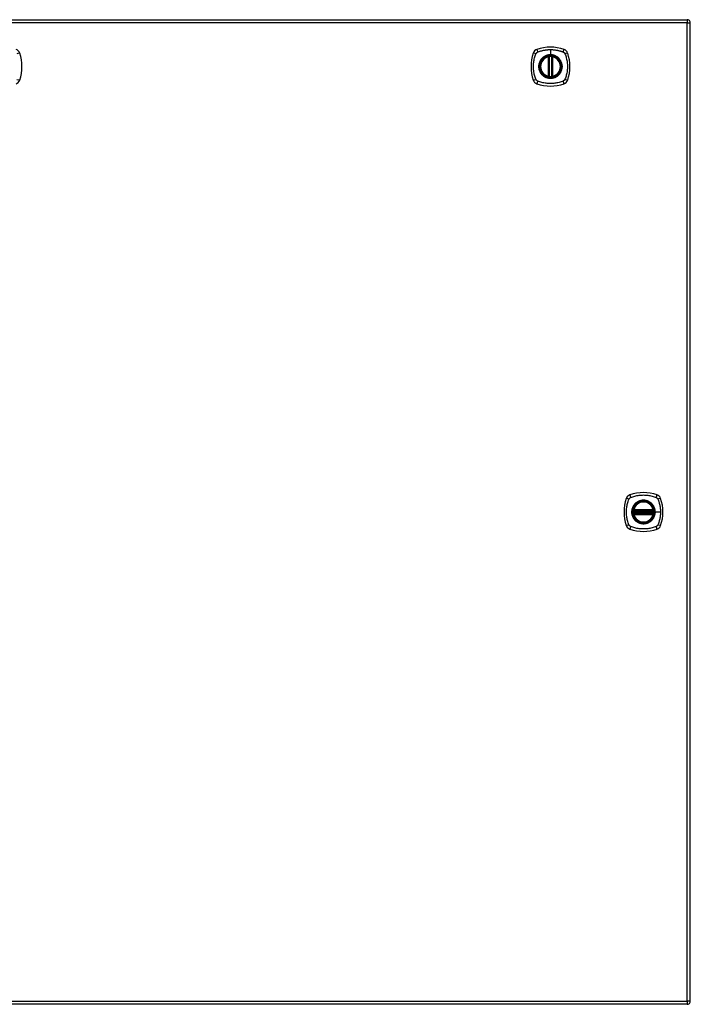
# Model space of a CAD drawing. Header units: inches. Extents: x 12 to 399, y 35 to 188.
# Tile 175 of 191: x 193 to 213, y 100 to 130. Entities that reach past the tile are written whole.
import ezdxf

# ---------------------------------------------------------------- set-up
doc = ezdxf.new("R2010")
doc.units = ezdxf.units.IN
doc.header["$MEASUREMENT"] = 0
doc.layers.add('Visible Edges(ANSI)', color=7, linetype='Continuous', lineweight=25)
doc.layers.add('Visible Tangent Edges(ANSI)', color=7, linetype='Continuous', lineweight=25)

msp = doc.modelspace()

# ---------------------------------------------------------------- linework, layer by layer
at = {"layer": 'Visible Edges(ANSI)'}
for p, q in [((171.488, 129.667), (213.093, 129.667)), ((213.192, 99.848), (213.192, 129.568)), ((208.883, 127.951), (208.883, 128.536)), ((208.902, 127.946), (208.902, 128.54)), ((208.981, 128.54), (208.981, 127.946)), ((209.001, 128.536), (209.001, 127.951)), ((211.471, 114.748), (212.065, 114.748)), ((212.065, 114.669), (211.471, 114.669)), ((211.475, 114.767), (212.06, 114.767)), ((212.06, 114.649), (211.475, 114.649)), ((213.093, 99.749), (171.488, 99.749))]:
    msp.add_line(p, q, dxfattribs=at)
at = {"layer": 'Visible Edges(ANSI)', "flags": 128}
for points in [[(208.913, 128.555), (208.911, 128.555), (208.91, 128.555), (208.908, 128.554), (208.907, 128.554), (208.905, 128.554), (208.904, 128.554), (208.902, 128.554), (208.901, 128.554), (208.899, 128.553), (208.898, 128.553), (208.897, 128.553), (208.896, 128.553), (208.895, 128.553), (208.894, 128.552), (208.893, 128.552), (208.892, 128.552), (208.891, 128.552), (208.89, 128.552), (208.89, 128.552), (208.889, 128.552), (208.889, 128.552), (208.889, 128.552), (208.889, 128.552), (208.889, 128.552)], [(208.995, 128.552), (208.995, 128.552), (208.995, 128.552), (208.994, 128.552), (208.994, 128.552), (208.994, 128.552), (208.993, 128.552), (208.992, 128.552), (208.992, 128.552), (208.991, 128.552), (208.99, 128.552), (208.989, 128.553), (208.988, 128.553), (208.987, 128.553), (208.985, 128.553), (208.984, 128.553), (208.983, 128.554), (208.981, 128.554), (208.98, 128.554), (208.978, 128.554), (208.977, 128.554), (208.975, 128.554), (208.974, 128.555), (208.972, 128.555), (208.97, 128.555)], [(208.889, 127.935), (208.889, 127.935), (208.889, 127.935), (208.889, 127.935), (208.889, 127.935), (208.89, 127.935), (208.89, 127.934), (208.891, 127.934), (208.892, 127.934), (208.893, 127.934), (208.894, 127.934), (208.895, 127.934), (208.896, 127.934), (208.897, 127.933), (208.898, 127.933), (208.899, 127.933), (208.901, 127.933), (208.902, 127.933), (208.904, 127.933), (208.905, 127.932), (208.907, 127.932), (208.908, 127.932), (208.91, 127.932), (208.911, 127.932), (208.913, 127.932)], [(208.97, 127.932), (208.972, 127.932), (208.974, 127.932), (208.975, 127.932), (208.977, 127.932), (208.978, 127.932), (208.98, 127.933), (208.981, 127.933), (208.983, 127.933), (208.984, 127.933), (208.985, 127.933), (208.987, 127.933), (208.988, 127.934), (208.989, 127.934), (208.99, 127.934), (208.991, 127.934), (208.992, 127.934), (208.992, 127.934), (208.993, 127.934), (208.994, 127.935), (208.994, 127.935), (208.994, 127.935), (208.995, 127.935), (208.995, 127.935), (208.995, 127.935)], [(211.459, 114.761), (211.459, 114.761), (211.459, 114.761), (211.459, 114.761), (211.459, 114.761), (211.459, 114.76), (211.459, 114.76), (211.459, 114.759), (211.459, 114.758), (211.459, 114.757), (211.458, 114.756), (211.458, 114.755), (211.458, 114.754), (211.458, 114.753), (211.458, 114.752), (211.458, 114.75), (211.457, 114.749), (211.457, 114.748), (211.457, 114.746), (211.457, 114.745), (211.457, 114.743), (211.457, 114.742), (211.456, 114.74), (211.456, 114.738), (211.456, 114.737)], [(211.456, 114.68), (211.456, 114.678), (211.456, 114.676), (211.457, 114.675), (211.457, 114.673), (211.457, 114.672), (211.457, 114.67), (211.457, 114.669), (211.457, 114.667), (211.458, 114.666), (211.458, 114.665), (211.458, 114.663), (211.458, 114.662), (211.458, 114.661), (211.458, 114.66), (211.459, 114.659), (211.459, 114.658), (211.459, 114.658), (211.459, 114.657), (211.459, 114.656), (211.459, 114.656), (211.459, 114.655), (211.459, 114.655), (211.459, 114.655), (211.459, 114.655)], [(212.079, 114.737), (212.079, 114.738), (212.079, 114.74), (212.079, 114.742), (212.079, 114.743), (212.079, 114.745), (212.078, 114.746), (212.078, 114.748), (212.078, 114.749), (212.078, 114.75), (212.078, 114.752), (212.077, 114.753), (212.077, 114.754), (212.077, 114.755), (212.077, 114.756), (212.077, 114.757), (212.077, 114.758), (212.077, 114.759), (212.076, 114.76), (212.076, 114.76), (212.076, 114.761), (212.076, 114.761), (212.076, 114.761), (212.076, 114.761), (212.076, 114.761)], [(212.076, 114.655), (212.076, 114.655), (212.076, 114.655), (212.076, 114.655), (212.076, 114.656), (212.076, 114.656), (212.076, 114.657), (212.077, 114.658), (212.077, 114.658), (212.077, 114.659), (212.077, 114.66), (212.077, 114.661), (212.077, 114.662), (212.077, 114.663), (212.078, 114.665), (212.078, 114.666), (212.078, 114.667), (212.078, 114.669), (212.078, 114.67), (212.079, 114.672), (212.079, 114.673), (212.079, 114.675), (212.079, 114.676), (212.079, 114.678), (212.079, 114.68)]]:
    msp.add_lwpolyline(points, dxfattribs=at)
at = {"layer": 'Visible Edges(ANSI)'}
for centre, radius in [((208.942, 128.243), 0.32), ((208.942, 128.243), 0.315), ((211.768, 114.708), 0.32), ((211.768, 114.708), 0.315)]:
    msp.add_circle(centre, radius, dxfattribs=at)
for centre, radius, start, end in [((213.093, 129.568), 0.099, 0, 90), ((192.645, 128.598), 0.177, 18.7722, 71.2278), ((191.601, 128.243), 1.28, 341.2278, 18.7722), ((209.631, 128.243), 1.28, 161.2278, 198.7722), ((208.587, 128.598), 0.177, 108.7722, 161.2278), ((208.942, 127.554), 1.28, 71.2278, 108.7722), ((209.296, 128.598), 0.177, 18.7722, 71.2278), ((208.253, 128.243), 1.28, 341.2278, 18.7722), ((208.942, 128.243), 0.313, 103.6344, 256.3656), ((208.942, 128.243), 0.313, 99.784, 103.6344), ((208.871, 128.536), 0.0118, 0, 103.6344), ((208.891, 128.54), 0.0118, 0, 99.784), ((208.942, 128.243), 0.313, 84.7499, 95.2501), ((208.993, 128.54), 0.0118, 80.216, 180), ((208.942, 128.243), 0.313, 76.3656, 80.216), ((209.013, 128.536), 0.0118, 76.3656, 180), ((208.942, 128.243), 0.313, 283.6344, 76.3656), ((192.645, 127.888), 0.177, 288.7722, 341.2278), ((208.587, 127.888), 0.177, 198.7722, 251.2278), ((208.871, 127.951), 0.0118, 256.3656, 0), ((208.942, 128.243), 0.313, 256.3656, 260.216), ((208.891, 127.946), 0.0118, 260.216, 0), ((208.942, 128.243), 0.313, 264.7499, 275.2501), ((208.993, 127.946), 0.0118, 180, 279.784), ((208.942, 128.243), 0.313, 279.784, 283.6344), ((209.013, 127.951), 0.0118, 180, 283.6344), ((209.296, 127.888), 0.177, 288.7722, 341.2278), ((208.942, 128.932), 1.28, 251.2278, 288.7722), ((211.413, 115.063), 0.177, 108.7722, 161.2278), ((211.768, 114.019), 1.28, 71.2278, 108.7722), ((212.122, 115.063), 0.177, 18.7722, 71.2278), ((212.457, 114.708), 1.28, 161.2278, 198.7722), ((211.768, 114.708), 0.313, 13.6344, 166.3656), ((211.079, 114.708), 1.28, 341.2278, 18.7722), ((211.768, 114.708), 0.313, 174.7499, 185.2501), ((211.768, 114.708), 0.313, 166.3656, 170.216), ((211.471, 114.759), 0.0118, 170.216, 270), ((211.471, 114.657), 0.0118, 90, 189.784), ((211.768, 114.708), 0.313, 189.784, 193.6344), ((211.475, 114.779), 0.0118, 166.3656, 270), ((211.475, 114.637), 0.0118, 90, 193.6344), ((211.768, 114.708), 0.313, 193.6344, 346.3656), ((212.06, 114.779), 0.0118, 270, 13.6344), ((212.06, 114.637), 0.0118, 346.3656, 90), ((212.065, 114.759), 0.0118, 270, 9.784), ((212.065, 114.657), 0.0118, 350.216, 90), ((211.768, 114.708), 0.313, 9.784, 13.6344), ((211.768, 114.708), 0.313, 346.3656, 350.216), ((211.768, 114.708), 0.313, 354.7499, 5.2501), ((211.413, 114.353), 0.177, 198.7722, 251.2278), ((212.122, 114.353), 0.177, 288.7722, 341.2278), ((211.768, 115.397), 1.28, 251.2278, 288.7722), ((213.093, 99.848), 0.099, 270, 0)]:
    msp.add_arc(centre, radius, start, end, dxfattribs=at)
at = {"layer": 'Visible Tangent Edges(ANSI)'}
for p, q in [((213.093, 129.568), (171.488, 129.568)), ((213.093, 129.667), (213.093, 129.568)), ((213.093, 129.568), (213.192, 129.568)), ((213.093, 99.848), (213.093, 129.568)), ((208.942, 128.76), (208.942, 128.6)), ((208.871, 128.536), (208.868, 128.547)), ((208.871, 128.536), (208.883, 128.536)), ((208.871, 128.536), (208.871, 127.951)), ((208.883, 128.536), (208.892, 128.536)), ((208.889, 128.552), (208.89, 128.546)), ((208.892, 128.54), (208.902, 128.54)), ((208.892, 127.951), (208.892, 128.536)), ((208.914, 128.543), (208.913, 128.555)), ((208.914, 127.943), (208.914, 128.543)), ((208.942, 128.595), (208.942, 128.6)), ((208.969, 128.543), (208.97, 128.555)), ((208.969, 128.543), (208.969, 127.943)), ((208.981, 128.54), (208.991, 128.54)), ((208.991, 128.536), (209.001, 128.536)), ((208.991, 128.536), (208.991, 127.951)), ((208.994, 128.546), (208.995, 128.552)), ((209.001, 128.536), (209.013, 128.536)), ((209.015, 128.547), (209.013, 128.536)), ((209.013, 127.951), (209.013, 128.536)), ((208.868, 127.939), (208.871, 127.951)), ((208.883, 127.951), (208.871, 127.951)), ((208.892, 127.951), (208.883, 127.951)), ((208.89, 127.941), (208.889, 127.935)), ((208.902, 127.946), (208.892, 127.946)), ((208.913, 127.932), (208.914, 127.943)), ((208.97, 127.932), (208.969, 127.943)), ((208.991, 127.946), (208.981, 127.946)), ((209.001, 127.951), (208.991, 127.951)), ((208.995, 127.935), (208.994, 127.941)), ((209.013, 127.951), (209.001, 127.951)), ((209.013, 127.951), (209.015, 127.939)), ((211.456, 114.737), (211.468, 114.736)), ((211.456, 114.68), (211.468, 114.681)), ((211.465, 114.76), (211.459, 114.761)), ((211.459, 114.655), (211.465, 114.656)), ((211.464, 114.782), (211.475, 114.779)), ((211.475, 114.637), (211.464, 114.634)), ((211.468, 114.736), (212.068, 114.736)), ((212.068, 114.681), (211.468, 114.681)), ((211.471, 114.748), (211.471, 114.758)), ((211.471, 114.659), (211.471, 114.669)), ((211.475, 114.767), (211.475, 114.779)), ((212.06, 114.779), (211.475, 114.779)), ((211.475, 114.757), (211.475, 114.767)), ((211.475, 114.757), (212.06, 114.757)), ((211.475, 114.649), (211.475, 114.659)), ((212.06, 114.659), (211.475, 114.659)), ((211.475, 114.637), (211.475, 114.649)), ((211.475, 114.637), (212.06, 114.637)), ((212.06, 114.779), (212.072, 114.782)), ((212.06, 114.779), (212.06, 114.767)), ((212.06, 114.767), (212.06, 114.757)), ((212.06, 114.659), (212.06, 114.649)), ((212.06, 114.649), (212.06, 114.637)), ((212.072, 114.634), (212.06, 114.637)), ((212.065, 114.758), (212.065, 114.748)), ((212.065, 114.669), (212.065, 114.659)), ((212.068, 114.736), (212.079, 114.737)), ((212.068, 114.681), (212.079, 114.68)), ((212.076, 114.761), (212.07, 114.76)), ((212.07, 114.656), (212.076, 114.655)), ((212.12, 114.708), (212.125, 114.708)), ((212.284, 114.708), (212.125, 114.708)), ((171.488, 99.848), (213.093, 99.848)), ((213.093, 99.848), (213.093, 99.749)), ((213.192, 99.848), (213.093, 99.848))]:
    msp.add_line(p, q, dxfattribs=at)
at = {"layer": 'Visible Tangent Edges(ANSI)', "flags": 128}
for points in [[(208.502, 128.632), (208.502, 128.633), (208.503, 128.635), (208.504, 128.636), (208.505, 128.637), (208.505, 128.639), (208.506, 128.64), (208.507, 128.641), (208.508, 128.643), (208.508, 128.644), (208.509, 128.645), (208.51, 128.647), (208.511, 128.648), (208.512, 128.649), (208.513, 128.65), (208.514, 128.652), (208.515, 128.653), (208.516, 128.654), (208.517, 128.655), (208.518, 128.656), (208.519, 128.657), (208.52, 128.659), (208.521, 128.66), (208.522, 128.661), (208.523, 128.662)], [(208.523, 128.662), (208.524, 128.663), (208.525, 128.664), (208.526, 128.665), (208.527, 128.666), (208.529, 128.667), (208.53, 128.668), (208.531, 128.669), (208.532, 128.67), (208.533, 128.671), (208.535, 128.672), (208.536, 128.673), (208.537, 128.674), (208.538, 128.675), (208.54, 128.676), (208.541, 128.676), (208.542, 128.677), (208.544, 128.678), (208.545, 128.679), (208.546, 128.68), (208.548, 128.68), (208.549, 128.681), (208.55, 128.682), (208.552, 128.682), (208.553, 128.683)], [(208.553, 128.683), (208.571, 128.691), (208.587, 128.697), (208.602, 128.702), (208.618, 128.707), (208.633, 128.712), (208.649, 128.717), (208.665, 128.722), (208.681, 128.726), (208.697, 128.73), (208.713, 128.734), (208.729, 128.737), (208.745, 128.74), (208.761, 128.744), (208.778, 128.746), (208.794, 128.749), (208.81, 128.751), (208.826, 128.753), (208.843, 128.755), (208.859, 128.756), (208.876, 128.758), (208.892, 128.759), (208.909, 128.759), (208.925, 128.76), (208.942, 128.76)], [(208.942, 128.76), (208.958, 128.76), (208.975, 128.759), (208.991, 128.759), (209.008, 128.758), (209.024, 128.756), (209.041, 128.755), (209.057, 128.753), (209.073, 128.751), (209.09, 128.749), (209.106, 128.746), (209.122, 128.743), (209.138, 128.74), (209.155, 128.737), (209.171, 128.734), (209.187, 128.73), (209.203, 128.726), (209.219, 128.722), (209.234, 128.717), (209.25, 128.712), (209.266, 128.707), (209.281, 128.702), (209.297, 128.697), (209.312, 128.691), (209.33, 128.683)], [(209.33, 128.683), (209.333, 128.682), (209.336, 128.68), (209.338, 128.679), (209.341, 128.677), (209.344, 128.676), (209.346, 128.674), (209.349, 128.672), (209.351, 128.67), (209.354, 128.668), (209.356, 128.666), (209.358, 128.664), (209.36, 128.662), (209.363, 128.66), (209.365, 128.658), (209.367, 128.655), (209.369, 128.653), (209.371, 128.65), (209.372, 128.648), (209.374, 128.645), (209.376, 128.643), (209.377, 128.64), (209.379, 128.637), (209.38, 128.635), (209.382, 128.632)], [(208.502, 127.855), (208.488, 127.888), (208.477, 127.919), (208.468, 127.951), (208.459, 127.982), (208.451, 128.014), (208.444, 128.046), (208.439, 128.079), (208.434, 128.111), (208.43, 128.144), (208.427, 128.177), (208.426, 128.21), (208.425, 128.243), (208.426, 128.276), (208.427, 128.309), (208.43, 128.342), (208.434, 128.375), (208.439, 128.407), (208.444, 128.44), (208.451, 128.472), (208.459, 128.504), (208.468, 128.536), (208.477, 128.567), (208.488, 128.598), (208.502, 128.632)], [(208.667, 128.471), (208.654, 128.455), (208.643, 128.438), (208.632, 128.42), (208.622, 128.402), (208.614, 128.383), (208.606, 128.364), (208.6, 128.345), (208.594, 128.325), (208.59, 128.305), (208.587, 128.284), (208.585, 128.264), (208.585, 128.243), (208.585, 128.222), (208.587, 128.202), (208.59, 128.182), (208.594, 128.161), (208.6, 128.141), (208.606, 128.122), (208.614, 128.103), (208.622, 128.084), (208.632, 128.066), (208.643, 128.049), (208.654, 128.032), (208.667, 128.016)], [(208.942, 128.595), (209.033, 128.583), (209.118, 128.548), (209.191, 128.492), (209.247, 128.419), (209.282, 128.334), (209.294, 128.243), (209.282, 128.152), (209.246, 128.067), (209.191, 127.994), (209.118, 127.938), (209.033, 127.903), (208.942, 127.891), (208.85, 127.903), (208.765, 127.938), (208.692, 127.994), (208.637, 128.067), (208.602, 128.152), (208.59, 128.243), (208.602, 128.335), (208.637, 128.42), (208.693, 128.493), (208.766, 128.548), (208.851, 128.583), (208.942, 128.595)], [(208.714, 128.518), (208.712, 128.516), (208.71, 128.514), (208.708, 128.512), (208.706, 128.511), (208.704, 128.509), (208.702, 128.507), (208.7, 128.505), (208.698, 128.503), (208.695, 128.501), (208.693, 128.499), (208.692, 128.497), (208.69, 128.495), (208.688, 128.493), (208.686, 128.491), (208.684, 128.489), (208.682, 128.487), (208.68, 128.485), (208.678, 128.483), (208.676, 128.481), (208.674, 128.479), (208.672, 128.477), (208.671, 128.475), (208.669, 128.473), (208.667, 128.471)], [(208.942, 128.6), (208.931, 128.6), (208.921, 128.599), (208.911, 128.599), (208.901, 128.598), (208.89, 128.596), (208.88, 128.595), (208.87, 128.593), (208.86, 128.591), (208.85, 128.588), (208.84, 128.585), (208.83, 128.582), (208.821, 128.579), (208.811, 128.575), (208.802, 128.571), (208.792, 128.567), (208.783, 128.563), (208.774, 128.558), (208.765, 128.553), (208.756, 128.548), (208.747, 128.542), (208.739, 128.536), (208.73, 128.53), (208.722, 128.524), (208.714, 128.518)], [(208.89, 128.546), (208.889, 128.546), (208.888, 128.546), (208.887, 128.547), (208.886, 128.547), (208.886, 128.547), (208.885, 128.548), (208.884, 128.548), (208.883, 128.548), (208.882, 128.548), (208.881, 128.548), (208.88, 128.548), (208.879, 128.548), (208.878, 128.548), (208.877, 128.548), (208.876, 128.548), (208.876, 128.548), (208.875, 128.548), (208.874, 128.548), (208.873, 128.548), (208.872, 128.548), (208.871, 128.548), (208.87, 128.548), (208.869, 128.548), (208.868, 128.547)], [(208.892, 128.54), (208.892, 128.54), (208.892, 128.541), (208.892, 128.541), (208.892, 128.541), (208.892, 128.541), (208.892, 128.542), (208.892, 128.542), (208.892, 128.542), (208.892, 128.542), (208.891, 128.543), (208.891, 128.543), (208.891, 128.543), (208.891, 128.543), (208.891, 128.544), (208.891, 128.544), (208.891, 128.544), (208.891, 128.544), (208.89, 128.544), (208.89, 128.545), (208.89, 128.545), (208.89, 128.545), (208.89, 128.545), (208.89, 128.545), (208.89, 128.546)], [(208.892, 128.536), (208.892, 128.536), (208.892, 128.536), (208.892, 128.536), (208.892, 128.537), (208.892, 128.537), (208.892, 128.537), (208.892, 128.537), (208.892, 128.537), (208.892, 128.537), (208.892, 128.538), (208.892, 128.538), (208.892, 128.538), (208.892, 128.538), (208.892, 128.538), (208.892, 128.538), (208.892, 128.539), (208.892, 128.539), (208.892, 128.539), (208.892, 128.539), (208.892, 128.539), (208.892, 128.539), (208.892, 128.54), (208.892, 128.54), (208.892, 128.54)], [(208.902, 128.54), (208.902, 128.54), (208.902, 128.54), (208.903, 128.54), (208.903, 128.54), (208.903, 128.54), (208.903, 128.54), (208.904, 128.54), (208.904, 128.541), (208.904, 128.541), (208.905, 128.541), (208.905, 128.541), (208.906, 128.541), (208.906, 128.541), (208.907, 128.541), (208.908, 128.542), (208.908, 128.542), (208.909, 128.542), (208.91, 128.542), (208.91, 128.542), (208.911, 128.542), (208.912, 128.543), (208.913, 128.543), (208.913, 128.543), (208.914, 128.543)], [(209.169, 128.518), (209.161, 128.524), (209.153, 128.531), (209.145, 128.536), (209.136, 128.542), (209.127, 128.548), (209.119, 128.553), (209.11, 128.558), (209.1, 128.563), (209.091, 128.567), (209.082, 128.571), (209.072, 128.575), (209.063, 128.579), (209.053, 128.582), (209.043, 128.585), (209.033, 128.588), (209.023, 128.591), (209.013, 128.593), (209.003, 128.595), (208.993, 128.596), (208.983, 128.598), (208.972, 128.599), (208.962, 128.599), (208.952, 128.6), (208.942, 128.6)], [(208.969, 128.543), (208.97, 128.543), (208.971, 128.543), (208.972, 128.543), (208.972, 128.542), (208.973, 128.542), (208.974, 128.542), (208.974, 128.542), (208.975, 128.542), (208.976, 128.542), (208.976, 128.541), (208.977, 128.541), (208.978, 128.541), (208.978, 128.541), (208.979, 128.541), (208.979, 128.541), (208.979, 128.541), (208.98, 128.54), (208.98, 128.54), (208.98, 128.54), (208.981, 128.54), (208.981, 128.54), (208.981, 128.54), (208.981, 128.54), (208.981, 128.54)], [(208.994, 128.546), (208.994, 128.545), (208.994, 128.545), (208.993, 128.545), (208.993, 128.545), (208.993, 128.545), (208.993, 128.544), (208.993, 128.544), (208.993, 128.544), (208.993, 128.544), (208.992, 128.544), (208.992, 128.543), (208.992, 128.543), (208.992, 128.543), (208.992, 128.543), (208.992, 128.542), (208.992, 128.542), (208.992, 128.542), (208.992, 128.542), (208.991, 128.541), (208.991, 128.541), (208.991, 128.541), (208.991, 128.541), (208.991, 128.54), (208.991, 128.54)], [(208.991, 128.54), (208.991, 128.54), (208.991, 128.54), (208.991, 128.539), (208.991, 128.539), (208.991, 128.539), (208.991, 128.539), (208.991, 128.539), (208.991, 128.539), (208.991, 128.538), (208.991, 128.538), (208.991, 128.538), (208.991, 128.538), (208.991, 128.538), (208.991, 128.538), (208.991, 128.537), (208.991, 128.537), (208.991, 128.537), (208.991, 128.537), (208.991, 128.537), (208.991, 128.537), (208.991, 128.536), (208.991, 128.536), (208.991, 128.536), (208.991, 128.536)], [(209.015, 128.547), (209.015, 128.548), (209.014, 128.548), (209.013, 128.548), (209.012, 128.548), (209.011, 128.548), (209.01, 128.548), (209.009, 128.548), (209.008, 128.548), (209.007, 128.548), (209.006, 128.548), (209.005, 128.548), (209.004, 128.548), (209.003, 128.548), (209.002, 128.548), (209.001, 128.548), (209, 128.548), (209, 128.548), (208.999, 128.548), (208.998, 128.547), (208.997, 128.547), (208.996, 128.547), (208.995, 128.546), (208.995, 128.546), (208.994, 128.546)], [(209.216, 128.471), (209.215, 128.473), (209.213, 128.475), (209.211, 128.477), (209.209, 128.479), (209.207, 128.481), (209.205, 128.483), (209.204, 128.485), (209.202, 128.487), (209.2, 128.489), (209.198, 128.491), (209.196, 128.493), (209.194, 128.495), (209.192, 128.497), (209.19, 128.499), (209.188, 128.501), (209.186, 128.503), (209.184, 128.505), (209.182, 128.507), (209.18, 128.509), (209.178, 128.511), (209.176, 128.512), (209.174, 128.514), (209.171, 128.516), (209.169, 128.518)], [(209.216, 128.016), (209.229, 128.032), (209.241, 128.049), (209.251, 128.066), (209.261, 128.084), (209.27, 128.103), (209.277, 128.122), (209.284, 128.142), (209.289, 128.162), (209.293, 128.182), (209.296, 128.202), (209.298, 128.223), (209.299, 128.243), (209.298, 128.264), (209.296, 128.284), (209.293, 128.305), (209.289, 128.325), (209.284, 128.345), (209.277, 128.364), (209.27, 128.383), (209.261, 128.402), (209.251, 128.42), (209.241, 128.438), (209.229, 128.455), (209.216, 128.471)], [(209.382, 128.632), (209.395, 128.598), (209.406, 128.567), (209.416, 128.536), (209.424, 128.504), (209.432, 128.472), (209.439, 128.44), (209.445, 128.407), (209.45, 128.375), (209.453, 128.342), (209.456, 128.309), (209.458, 128.276), (209.458, 128.243), (209.458, 128.21), (209.456, 128.177), (209.453, 128.144), (209.45, 128.111), (209.445, 128.079), (209.439, 128.046), (209.432, 128.014), (209.424, 127.982), (209.416, 127.951), (209.406, 127.919), (209.395, 127.888), (209.382, 127.855)], [(208.553, 127.803), (208.55, 127.805), (208.548, 127.806), (208.545, 127.808), (208.542, 127.809), (208.54, 127.811), (208.537, 127.813), (208.535, 127.814), (208.532, 127.816), (208.53, 127.818), (208.527, 127.82), (208.525, 127.822), (208.523, 127.824), (208.521, 127.827), (208.519, 127.829), (208.517, 127.831), (208.515, 127.834), (208.513, 127.836), (208.511, 127.839), (208.509, 127.841), (208.508, 127.844), (208.506, 127.846), (208.505, 127.849), (208.503, 127.852), (208.502, 127.855)], [(209.33, 127.803), (209.297, 127.789), (209.266, 127.779), (209.234, 127.769), (209.203, 127.761), (209.171, 127.753), (209.139, 127.746), (209.106, 127.74), (209.074, 127.735), (209.041, 127.732), (209.008, 127.729), (208.975, 127.727), (208.942, 127.727), (208.909, 127.727), (208.876, 127.729), (208.843, 127.731), (208.81, 127.735), (208.778, 127.74), (208.745, 127.746), (208.713, 127.753), (208.681, 127.761), (208.649, 127.769), (208.618, 127.779), (208.587, 127.789), (208.553, 127.803)], [(208.667, 128.016), (208.669, 128.014), (208.671, 128.011), (208.672, 128.009), (208.674, 128.007), (208.676, 128.005), (208.678, 128.003), (208.68, 128.001), (208.682, 127.999), (208.684, 127.997), (208.686, 127.995), (208.688, 127.993), (208.69, 127.991), (208.692, 127.989), (208.693, 127.987), (208.695, 127.985), (208.698, 127.983), (208.7, 127.981), (208.702, 127.98), (208.704, 127.978), (208.706, 127.976), (208.708, 127.974), (208.71, 127.972), (208.712, 127.97), (208.714, 127.969)], [(208.714, 127.969), (208.73, 127.956), (208.747, 127.944), (208.765, 127.934), (208.783, 127.924), (208.802, 127.915), (208.821, 127.908), (208.84, 127.901), (208.86, 127.896), (208.88, 127.892), (208.901, 127.889), (208.921, 127.887), (208.942, 127.886), (208.962, 127.887), (208.983, 127.889), (209.003, 127.892), (209.023, 127.896), (209.043, 127.901), (209.063, 127.908), (209.082, 127.915), (209.101, 127.924), (209.119, 127.934), (209.136, 127.944), (209.153, 127.956), (209.169, 127.969)], [(208.868, 127.939), (208.869, 127.939), (208.87, 127.939), (208.871, 127.938), (208.872, 127.938), (208.873, 127.938), (208.874, 127.938), (208.875, 127.938), (208.876, 127.938), (208.876, 127.938), (208.877, 127.938), (208.878, 127.938), (208.879, 127.938), (208.88, 127.938), (208.881, 127.938), (208.882, 127.938), (208.883, 127.938), (208.884, 127.939), (208.885, 127.939), (208.886, 127.939), (208.886, 127.939), (208.887, 127.94), (208.888, 127.94), (208.889, 127.94), (208.89, 127.941)], [(208.89, 127.941), (208.89, 127.941), (208.89, 127.941), (208.89, 127.941), (208.89, 127.942), (208.89, 127.942), (208.89, 127.942), (208.891, 127.942), (208.891, 127.942), (208.891, 127.943), (208.891, 127.943), (208.891, 127.943), (208.891, 127.943), (208.891, 127.944), (208.891, 127.944), (208.892, 127.944), (208.892, 127.944), (208.892, 127.945), (208.892, 127.945), (208.892, 127.945), (208.892, 127.945), (208.892, 127.946), (208.892, 127.946), (208.892, 127.946), (208.892, 127.946)], [(208.892, 127.946), (208.892, 127.947), (208.892, 127.947), (208.892, 127.947), (208.892, 127.947), (208.892, 127.947), (208.892, 127.947), (208.892, 127.948), (208.892, 127.948), (208.892, 127.948), (208.892, 127.948), (208.892, 127.948), (208.892, 127.948), (208.892, 127.949), (208.892, 127.949), (208.892, 127.949), (208.892, 127.949), (208.892, 127.949), (208.892, 127.949), (208.892, 127.95), (208.892, 127.95), (208.892, 127.95), (208.892, 127.95), (208.892, 127.95), (208.892, 127.951)], [(208.914, 127.943), (208.913, 127.943), (208.913, 127.944), (208.912, 127.944), (208.911, 127.944), (208.91, 127.944), (208.91, 127.944), (208.909, 127.944), (208.908, 127.945), (208.908, 127.945), (208.907, 127.945), (208.906, 127.945), (208.906, 127.945), (208.905, 127.945), (208.905, 127.946), (208.904, 127.946), (208.904, 127.946), (208.904, 127.946), (208.903, 127.946), (208.903, 127.946), (208.903, 127.946), (208.903, 127.946), (208.902, 127.946), (208.902, 127.946), (208.902, 127.946)], [(208.981, 127.946), (208.981, 127.946), (208.981, 127.946), (208.981, 127.946), (208.981, 127.946), (208.98, 127.946), (208.98, 127.946), (208.98, 127.946), (208.979, 127.946), (208.979, 127.946), (208.979, 127.946), (208.978, 127.945), (208.978, 127.945), (208.977, 127.945), (208.976, 127.945), (208.976, 127.945), (208.975, 127.945), (208.974, 127.944), (208.974, 127.944), (208.973, 127.944), (208.972, 127.944), (208.972, 127.944), (208.971, 127.944), (208.97, 127.943), (208.969, 127.943)], [(208.991, 127.951), (208.991, 127.95), (208.991, 127.95), (208.991, 127.95), (208.991, 127.95), (208.991, 127.95), (208.991, 127.949), (208.991, 127.949), (208.991, 127.949), (208.991, 127.949), (208.991, 127.949), (208.991, 127.949), (208.991, 127.948), (208.991, 127.948), (208.991, 127.948), (208.991, 127.948), (208.991, 127.948), (208.991, 127.948), (208.991, 127.947), (208.991, 127.947), (208.991, 127.947), (208.991, 127.947), (208.991, 127.947), (208.991, 127.947), (208.991, 127.946)], [(208.991, 127.946), (208.991, 127.946), (208.991, 127.946), (208.991, 127.946), (208.991, 127.945), (208.991, 127.945), (208.992, 127.945), (208.992, 127.945), (208.992, 127.944), (208.992, 127.944), (208.992, 127.944), (208.992, 127.944), (208.992, 127.943), (208.992, 127.943), (208.992, 127.943), (208.993, 127.943), (208.993, 127.942), (208.993, 127.942), (208.993, 127.942), (208.993, 127.942), (208.993, 127.942), (208.993, 127.941), (208.994, 127.941), (208.994, 127.941), (208.994, 127.941)], [(208.994, 127.941), (208.995, 127.94), (208.995, 127.94), (208.996, 127.94), (208.997, 127.939), (208.998, 127.939), (208.999, 127.939), (209, 127.939), (209, 127.938), (209.001, 127.938), (209.002, 127.938), (209.003, 127.938), (209.004, 127.938), (209.005, 127.938), (209.006, 127.938), (209.007, 127.938), (209.008, 127.938), (209.009, 127.938), (209.01, 127.938), (209.011, 127.938), (209.012, 127.938), (209.013, 127.938), (209.014, 127.939), (209.015, 127.939), (209.015, 127.939)], [(209.169, 127.969), (209.171, 127.97), (209.174, 127.972), (209.176, 127.974), (209.178, 127.976), (209.18, 127.978), (209.182, 127.98), (209.184, 127.981), (209.186, 127.983), (209.188, 127.985), (209.19, 127.987), (209.192, 127.989), (209.194, 127.991), (209.196, 127.993), (209.198, 127.995), (209.2, 127.997), (209.202, 127.999), (209.204, 128.001), (209.205, 128.003), (209.207, 128.005), (209.209, 128.007), (209.211, 128.009), (209.213, 128.011), (209.215, 128.014), (209.216, 128.016)], [(209.382, 127.855), (209.38, 127.852), (209.379, 127.849), (209.377, 127.846), (209.376, 127.844), (209.374, 127.841), (209.372, 127.839), (209.371, 127.836), (209.369, 127.834), (209.367, 127.831), (209.365, 127.829), (209.363, 127.827), (209.361, 127.825), (209.358, 127.822), (209.356, 127.82), (209.354, 127.818), (209.351, 127.816), (209.349, 127.814), (209.346, 127.813), (209.344, 127.811), (209.341, 127.809), (209.339, 127.808), (209.336, 127.806), (209.333, 127.805), (209.33, 127.803)], [(211.379, 115.148), (211.413, 115.162), (211.444, 115.172), (211.475, 115.182), (211.507, 115.191), (211.539, 115.199), (211.571, 115.205), (211.603, 115.211), (211.636, 115.216), (211.669, 115.22), (211.702, 115.223), (211.734, 115.224), (211.768, 115.225), (211.801, 115.224), (211.834, 115.223), (211.866, 115.22), (211.899, 115.216), (211.932, 115.211), (211.964, 115.205), (211.997, 115.199), (212.029, 115.191), (212.06, 115.182), (212.092, 115.172), (212.123, 115.162), (212.156, 115.148)], [(211.328, 114.32), (211.314, 114.353), (211.303, 114.384), (211.294, 114.416), (211.285, 114.447), (211.277, 114.479), (211.27, 114.511), (211.265, 114.544), (211.26, 114.576), (211.256, 114.609), (211.253, 114.642), (211.252, 114.675), (211.251, 114.708), (211.252, 114.741), (211.253, 114.774), (211.256, 114.807), (211.26, 114.84), (211.265, 114.872), (211.27, 114.905), (211.277, 114.937), (211.285, 114.969), (211.294, 115.001), (211.303, 115.032), (211.314, 115.063), (211.328, 115.097)], [(211.328, 115.097), (211.329, 115.1), (211.331, 115.102), (211.332, 115.105), (211.334, 115.108), (211.335, 115.11), (211.337, 115.113), (211.339, 115.115), (211.341, 115.118), (211.343, 115.12), (211.345, 115.122), (211.347, 115.125), (211.349, 115.127), (211.351, 115.129), (211.353, 115.131), (211.356, 115.133), (211.358, 115.135), (211.361, 115.137), (211.363, 115.139), (211.366, 115.141), (211.368, 115.142), (211.371, 115.144), (211.374, 115.145), (211.376, 115.147), (211.379, 115.148)], [(211.493, 114.936), (211.48, 114.92), (211.469, 114.903), (211.458, 114.885), (211.448, 114.867), (211.44, 114.848), (211.432, 114.829), (211.426, 114.81), (211.42, 114.79), (211.416, 114.77), (211.413, 114.749), (211.411, 114.729), (211.411, 114.708), (211.411, 114.687), (211.413, 114.667), (211.416, 114.647), (211.42, 114.627), (211.426, 114.607), (211.432, 114.587), (211.44, 114.568), (211.448, 114.549), (211.458, 114.531), (211.469, 114.514), (211.48, 114.497), (211.493, 114.481)], [(212.12, 114.708), (212.108, 114.617), (212.073, 114.532), (212.017, 114.459), (211.944, 114.403), (211.859, 114.368), (211.767, 114.356), (211.676, 114.368), (211.591, 114.403), (211.518, 114.459), (211.463, 114.532), (211.428, 114.617), (211.416, 114.708), (211.428, 114.8), (211.463, 114.885), (211.519, 114.958), (211.591, 115.013), (211.677, 115.048), (211.768, 115.06), (211.859, 115.048), (211.944, 115.013), (212.017, 114.957), (212.073, 114.884), (212.108, 114.799), (212.12, 114.708)], [(211.54, 114.983), (211.538, 114.981), (211.536, 114.979), (211.534, 114.977), (211.532, 114.976), (211.53, 114.974), (211.528, 114.972), (211.526, 114.97), (211.524, 114.968), (211.522, 114.966), (211.52, 114.964), (211.518, 114.962), (211.516, 114.96), (211.514, 114.958), (211.512, 114.956), (211.51, 114.954), (211.508, 114.952), (211.506, 114.95), (211.504, 114.948), (211.502, 114.946), (211.5, 114.944), (211.499, 114.942), (211.497, 114.94), (211.495, 114.938), (211.493, 114.936)], [(211.995, 114.983), (211.979, 114.995), (211.962, 115.007), (211.945, 115.018), (211.927, 115.028), (211.908, 115.036), (211.889, 115.044), (211.869, 115.05), (211.849, 115.056), (211.829, 115.06), (211.809, 115.063), (211.788, 115.064), (211.768, 115.065), (211.747, 115.064), (211.726, 115.063), (211.706, 115.06), (211.686, 115.056), (211.666, 115.05), (211.646, 115.044), (211.627, 115.036), (211.609, 115.028), (211.591, 115.018), (211.573, 115.007), (211.556, 114.995), (211.54, 114.983)], [(212.042, 114.936), (212.041, 114.938), (212.039, 114.94), (212.037, 114.942), (212.035, 114.944), (212.033, 114.946), (212.031, 114.948), (212.03, 114.95), (212.028, 114.952), (212.026, 114.954), (212.024, 114.956), (212.022, 114.958), (212.02, 114.96), (212.018, 114.962), (212.016, 114.964), (212.014, 114.966), (212.012, 114.968), (212.01, 114.97), (212.008, 114.972), (212.006, 114.974), (212.004, 114.976), (212.002, 114.977), (212, 114.979), (211.997, 114.981), (211.995, 114.983)], [(212.125, 114.708), (212.124, 114.718), (212.124, 114.729), (212.123, 114.739), (212.122, 114.749), (212.121, 114.759), (212.119, 114.77), (212.117, 114.78), (212.115, 114.79), (212.113, 114.8), (212.11, 114.81), (212.107, 114.82), (212.103, 114.829), (212.1, 114.839), (212.096, 114.848), (212.092, 114.858), (212.087, 114.867), (212.082, 114.876), (212.077, 114.885), (212.072, 114.894), (212.067, 114.903), (212.061, 114.911), (212.055, 114.92), (212.049, 114.928), (212.042, 114.936)], [(212.156, 115.148), (212.158, 115.147), (212.159, 115.147), (212.16, 115.146), (212.162, 115.145), (212.163, 115.145), (212.164, 115.144), (212.166, 115.143), (212.167, 115.142), (212.168, 115.141), (212.17, 115.141), (212.171, 115.14), (212.172, 115.139), (212.174, 115.138), (212.175, 115.137), (212.176, 115.136), (212.177, 115.135), (212.178, 115.134), (212.18, 115.133), (212.181, 115.132), (212.182, 115.131), (212.183, 115.13), (212.184, 115.129), (212.185, 115.128), (212.186, 115.127)], [(212.186, 115.127), (212.188, 115.126), (212.189, 115.125), (212.19, 115.124), (212.191, 115.122), (212.192, 115.121), (212.193, 115.12), (212.194, 115.119), (212.195, 115.118), (212.196, 115.117), (212.197, 115.115), (212.197, 115.114), (212.198, 115.113), (212.199, 115.112), (212.2, 115.11), (212.201, 115.109), (212.202, 115.108), (212.203, 115.106), (212.203, 115.105), (212.204, 115.104), (212.205, 115.102), (212.206, 115.101), (212.206, 115.1), (212.207, 115.098), (212.208, 115.097)], [(212.208, 115.097), (212.216, 115.079), (212.221, 115.063), (212.227, 115.048), (212.232, 115.032), (212.237, 115.017), (212.242, 115.001), (212.246, 114.985), (212.25, 114.969), (212.254, 114.953), (212.258, 114.937), (212.262, 114.921), (212.265, 114.905), (212.268, 114.889), (212.271, 114.872), (212.273, 114.856), (212.276, 114.84), (212.278, 114.823), (212.279, 114.807), (212.281, 114.791), (212.282, 114.774), (212.283, 114.758), (212.284, 114.741), (212.284, 114.725), (212.284, 114.708)], [(211.464, 114.782), (211.463, 114.781), (211.463, 114.78), (211.463, 114.779), (211.463, 114.778), (211.463, 114.777), (211.463, 114.776), (211.463, 114.775), (211.462, 114.774), (211.462, 114.773), (211.462, 114.773), (211.462, 114.772), (211.462, 114.771), (211.463, 114.77), (211.463, 114.769), (211.463, 114.768), (211.463, 114.767), (211.463, 114.766), (211.463, 114.765), (211.464, 114.764), (211.464, 114.763), (211.464, 114.763), (211.464, 114.762), (211.465, 114.761), (211.465, 114.76)], [(211.465, 114.656), (211.465, 114.655), (211.464, 114.655), (211.464, 114.654), (211.464, 114.653), (211.464, 114.652), (211.463, 114.651), (211.463, 114.65), (211.463, 114.649), (211.463, 114.649), (211.463, 114.648), (211.463, 114.647), (211.462, 114.646), (211.462, 114.645), (211.462, 114.644), (211.462, 114.643), (211.462, 114.642), (211.463, 114.641), (211.463, 114.64), (211.463, 114.639), (211.463, 114.638), (211.463, 114.637), (211.463, 114.636), (211.463, 114.635), (211.464, 114.634)], [(211.465, 114.76), (211.465, 114.76), (211.466, 114.76), (211.466, 114.76), (211.466, 114.76), (211.466, 114.76), (211.466, 114.759), (211.467, 114.759), (211.467, 114.759), (211.467, 114.759), (211.467, 114.759), (211.468, 114.759), (211.468, 114.759), (211.468, 114.759), (211.468, 114.758), (211.469, 114.758), (211.469, 114.758), (211.469, 114.758), (211.469, 114.758), (211.47, 114.758), (211.47, 114.758), (211.47, 114.758), (211.47, 114.758), (211.471, 114.758), (211.471, 114.758)], [(211.471, 114.659), (211.471, 114.659), (211.47, 114.659), (211.47, 114.659), (211.47, 114.659), (211.47, 114.658), (211.469, 114.658), (211.469, 114.658), (211.469, 114.658), (211.469, 114.658), (211.468, 114.658), (211.468, 114.658), (211.468, 114.658), (211.468, 114.658), (211.467, 114.658), (211.467, 114.657), (211.467, 114.657), (211.467, 114.657), (211.466, 114.657), (211.466, 114.657), (211.466, 114.657), (211.466, 114.657), (211.466, 114.656), (211.465, 114.656), (211.465, 114.656)], [(211.468, 114.736), (211.468, 114.737), (211.468, 114.737), (211.468, 114.738), (211.468, 114.739), (211.469, 114.74), (211.469, 114.74), (211.469, 114.741), (211.469, 114.742), (211.469, 114.742), (211.469, 114.743), (211.47, 114.744), (211.47, 114.744), (211.47, 114.745), (211.47, 114.745), (211.47, 114.746), (211.47, 114.746), (211.471, 114.746), (211.471, 114.747), (211.471, 114.747), (211.471, 114.747), (211.471, 114.747), (211.471, 114.747), (211.471, 114.748), (211.471, 114.748)], [(211.471, 114.669), (211.471, 114.669), (211.471, 114.669), (211.471, 114.669), (211.471, 114.669), (211.471, 114.669), (211.471, 114.67), (211.471, 114.67), (211.47, 114.67), (211.47, 114.671), (211.47, 114.671), (211.47, 114.672), (211.47, 114.672), (211.47, 114.673), (211.469, 114.673), (211.469, 114.674), (211.469, 114.675), (211.469, 114.675), (211.469, 114.676), (211.469, 114.677), (211.468, 114.678), (211.468, 114.678), (211.468, 114.679), (211.468, 114.68), (211.468, 114.681)], [(211.471, 114.758), (211.471, 114.758), (211.471, 114.758), (211.471, 114.758), (211.472, 114.758), (211.472, 114.758), (211.472, 114.758), (211.472, 114.758), (211.472, 114.758), (211.472, 114.758), (211.473, 114.758), (211.473, 114.758), (211.473, 114.757), (211.473, 114.757), (211.473, 114.757), (211.473, 114.757), (211.474, 114.757), (211.474, 114.757), (211.474, 114.757), (211.474, 114.757), (211.474, 114.757), (211.475, 114.757), (211.475, 114.757), (211.475, 114.757), (211.475, 114.757)], [(211.475, 114.659), (211.475, 114.659), (211.475, 114.659), (211.475, 114.659), (211.474, 114.659), (211.474, 114.659), (211.474, 114.659), (211.474, 114.659), (211.474, 114.659), (211.473, 114.659), (211.473, 114.659), (211.473, 114.659), (211.473, 114.659), (211.473, 114.659), (211.473, 114.659), (211.472, 114.659), (211.472, 114.659), (211.472, 114.659), (211.472, 114.659), (211.472, 114.659), (211.472, 114.659), (211.471, 114.659), (211.471, 114.659), (211.471, 114.659), (211.471, 114.659)], [(212.042, 114.481), (212.049, 114.489), (212.055, 114.497), (212.061, 114.505), (212.067, 114.514), (212.072, 114.523), (212.078, 114.531), (212.083, 114.54), (212.087, 114.55), (212.092, 114.559), (212.096, 114.568), (212.1, 114.578), (212.103, 114.587), (212.107, 114.597), (212.11, 114.607), (212.113, 114.617), (212.115, 114.627), (212.117, 114.637), (212.119, 114.647), (212.121, 114.657), (212.122, 114.667), (212.123, 114.677), (212.124, 114.688), (212.124, 114.698), (212.125, 114.708)], [(212.06, 114.757), (212.061, 114.757), (212.061, 114.757), (212.061, 114.757), (212.061, 114.757), (212.061, 114.757), (212.061, 114.757), (212.062, 114.757), (212.062, 114.757), (212.062, 114.757), (212.062, 114.757), (212.062, 114.757), (212.062, 114.757), (212.063, 114.758), (212.063, 114.758), (212.063, 114.758), (212.063, 114.758), (212.063, 114.758), (212.063, 114.758), (212.064, 114.758), (212.064, 114.758), (212.064, 114.758), (212.064, 114.758), (212.064, 114.758), (212.065, 114.758)], [(212.065, 114.659), (212.064, 114.659), (212.064, 114.659), (212.064, 114.659), (212.064, 114.659), (212.064, 114.659), (212.063, 114.659), (212.063, 114.659), (212.063, 114.659), (212.063, 114.659), (212.063, 114.659), (212.063, 114.659), (212.062, 114.659), (212.062, 114.659), (212.062, 114.659), (212.062, 114.659), (212.062, 114.659), (212.062, 114.659), (212.061, 114.659), (212.061, 114.659), (212.061, 114.659), (212.061, 114.659), (212.061, 114.659), (212.061, 114.659), (212.06, 114.659)], [(212.065, 114.758), (212.065, 114.758), (212.065, 114.758), (212.065, 114.758), (212.066, 114.758), (212.066, 114.758), (212.066, 114.758), (212.066, 114.758), (212.067, 114.758), (212.067, 114.758), (212.067, 114.758), (212.067, 114.759), (212.068, 114.759), (212.068, 114.759), (212.068, 114.759), (212.068, 114.759), (212.069, 114.759), (212.069, 114.759), (212.069, 114.759), (212.069, 114.76), (212.069, 114.76), (212.07, 114.76), (212.07, 114.76), (212.07, 114.76), (212.07, 114.76)], [(212.065, 114.748), (212.065, 114.748), (212.065, 114.747), (212.065, 114.747), (212.065, 114.747), (212.065, 114.747), (212.065, 114.747), (212.065, 114.746), (212.065, 114.746), (212.065, 114.746), (212.065, 114.745), (212.065, 114.745), (212.066, 114.744), (212.066, 114.744), (212.066, 114.743), (212.066, 114.742), (212.066, 114.742), (212.066, 114.741), (212.067, 114.74), (212.067, 114.74), (212.067, 114.739), (212.067, 114.738), (212.067, 114.737), (212.067, 114.737), (212.068, 114.736)], [(212.068, 114.681), (212.067, 114.68), (212.067, 114.679), (212.067, 114.678), (212.067, 114.678), (212.067, 114.677), (212.067, 114.676), (212.066, 114.675), (212.066, 114.675), (212.066, 114.674), (212.066, 114.673), (212.066, 114.673), (212.066, 114.672), (212.065, 114.672), (212.065, 114.671), (212.065, 114.671), (212.065, 114.67), (212.065, 114.67), (212.065, 114.67), (212.065, 114.669), (212.065, 114.669), (212.065, 114.669), (212.065, 114.669), (212.065, 114.669), (212.065, 114.669)], [(212.07, 114.656), (212.07, 114.656), (212.07, 114.656), (212.07, 114.657), (212.069, 114.657), (212.069, 114.657), (212.069, 114.657), (212.069, 114.657), (212.069, 114.657), (212.068, 114.657), (212.068, 114.658), (212.068, 114.658), (212.068, 114.658), (212.067, 114.658), (212.067, 114.658), (212.067, 114.658), (212.067, 114.658), (212.066, 114.658), (212.066, 114.658), (212.066, 114.658), (212.066, 114.659), (212.065, 114.659), (212.065, 114.659), (212.065, 114.659), (212.065, 114.659)], [(212.07, 114.76), (212.071, 114.761), (212.071, 114.762), (212.071, 114.763), (212.072, 114.763), (212.072, 114.764), (212.072, 114.765), (212.072, 114.766), (212.073, 114.767), (212.073, 114.768), (212.073, 114.769), (212.073, 114.77), (212.073, 114.771), (212.073, 114.772), (212.073, 114.773), (212.073, 114.773), (212.073, 114.774), (212.073, 114.775), (212.073, 114.776), (212.073, 114.777), (212.073, 114.778), (212.072, 114.779), (212.072, 114.78), (212.072, 114.781), (212.072, 114.782)], [(212.072, 114.634), (212.072, 114.635), (212.072, 114.636), (212.072, 114.637), (212.073, 114.638), (212.073, 114.639), (212.073, 114.64), (212.073, 114.641), (212.073, 114.642), (212.073, 114.643), (212.073, 114.644), (212.073, 114.645), (212.073, 114.646), (212.073, 114.647), (212.073, 114.648), (212.073, 114.649), (212.073, 114.649), (212.072, 114.65), (212.072, 114.651), (212.072, 114.652), (212.072, 114.653), (212.071, 114.654), (212.071, 114.655), (212.071, 114.655), (212.07, 114.656)], [(212.284, 114.708), (212.284, 114.692), (212.284, 114.675), (212.283, 114.659), (212.282, 114.642), (212.281, 114.626), (212.279, 114.609), (212.278, 114.593), (212.276, 114.576), (212.273, 114.56), (212.271, 114.544), (212.268, 114.528), (212.265, 114.511), (212.262, 114.495), (212.258, 114.479), (212.254, 114.463), (212.25, 114.447), (212.246, 114.431), (212.242, 114.416), (212.237, 114.4), (212.232, 114.384), (212.227, 114.369), (212.221, 114.353), (212.216, 114.338), (212.208, 114.32)], [(211.379, 114.268), (211.376, 114.27), (211.374, 114.271), (211.371, 114.273), (211.368, 114.274), (211.366, 114.276), (211.363, 114.278), (211.361, 114.279), (211.358, 114.281), (211.356, 114.283), (211.353, 114.285), (211.351, 114.287), (211.349, 114.289), (211.347, 114.292), (211.345, 114.294), (211.343, 114.296), (211.341, 114.299), (211.339, 114.301), (211.337, 114.304), (211.335, 114.306), (211.334, 114.309), (211.332, 114.311), (211.331, 114.314), (211.329, 114.317), (211.328, 114.32)], [(211.493, 114.481), (211.495, 114.479), (211.497, 114.476), (211.499, 114.474), (211.5, 114.472), (211.502, 114.47), (211.504, 114.468), (211.506, 114.466), (211.508, 114.464), (211.51, 114.462), (211.512, 114.46), (211.514, 114.458), (211.516, 114.456), (211.518, 114.454), (211.519, 114.452), (211.521, 114.45), (211.524, 114.448), (211.526, 114.446), (211.528, 114.445), (211.53, 114.443), (211.532, 114.441), (211.534, 114.439), (211.536, 114.437), (211.538, 114.435), (211.54, 114.434)], [(211.54, 114.434), (211.556, 114.421), (211.573, 114.409), (211.591, 114.399), (211.609, 114.389), (211.628, 114.38), (211.647, 114.373), (211.666, 114.366), (211.686, 114.361), (211.706, 114.357), (211.727, 114.354), (211.747, 114.352), (211.768, 114.351), (211.788, 114.352), (211.809, 114.354), (211.829, 114.357), (211.849, 114.361), (211.869, 114.366), (211.889, 114.373), (211.908, 114.38), (211.927, 114.389), (211.945, 114.399), (211.962, 114.409), (211.979, 114.421), (211.995, 114.434)], [(211.995, 114.434), (211.997, 114.435), (212, 114.437), (212.002, 114.439), (212.004, 114.441), (212.006, 114.443), (212.008, 114.445), (212.01, 114.446), (212.012, 114.448), (212.014, 114.45), (212.016, 114.452), (212.018, 114.454), (212.02, 114.456), (212.022, 114.458), (212.024, 114.46), (212.026, 114.462), (212.028, 114.464), (212.029, 114.466), (212.031, 114.468), (212.033, 114.47), (212.035, 114.472), (212.037, 114.474), (212.039, 114.476), (212.041, 114.479), (212.042, 114.481)], [(212.208, 114.32), (212.206, 114.317), (212.205, 114.314), (212.203, 114.311), (212.202, 114.309), (212.2, 114.306), (212.198, 114.304), (212.197, 114.301), (212.195, 114.299), (212.193, 114.296), (212.191, 114.294), (212.189, 114.292), (212.187, 114.29), (212.184, 114.287), (212.182, 114.285), (212.18, 114.283), (212.177, 114.281), (212.175, 114.279), (212.172, 114.278), (212.17, 114.276), (212.167, 114.274), (212.165, 114.273), (212.162, 114.271), (212.159, 114.27), (212.156, 114.268)], [(212.156, 114.268), (212.123, 114.254), (212.092, 114.244), (212.06, 114.234), (212.029, 114.226), (211.997, 114.218), (211.964, 114.211), (211.932, 114.205), (211.899, 114.2), (211.866, 114.196), (211.834, 114.194), (211.801, 114.192), (211.768, 114.192), (211.734, 114.192), (211.702, 114.194), (211.669, 114.197), (211.636, 114.2), (211.603, 114.205), (211.571, 114.211), (211.539, 114.218), (211.507, 114.226), (211.475, 114.234), (211.444, 114.244), (211.413, 114.254), (211.379, 114.268)]]:
    msp.add_lwpolyline(points, dxfattribs=at)
at = {"layer": 'Visible Tangent Edges(ANSI)'}
for centre, radius in [((208.942, 128.243), 0.346), ((208.942, 128.243), 0.342), ((208.942, 128.243), 0.325), ((208.942, 128.243), 0.324), ((211.768, 114.708), 0.346), ((211.768, 114.708), 0.342), ((211.768, 114.708), 0.325), ((211.768, 114.708), 0.324)]:
    msp.add_circle(centre, radius, dxfattribs=at)
for centre, start, end in [((208.942, 128.243), 103.6344, 256.3656), ((208.942, 128.243), 84.7499, 95.2501), ((208.942, 128.243), 283.6344, 76.3656), ((208.942, 128.243), 264.7499, 275.2501), ((211.768, 114.708), 13.6344, 166.3656), ((211.768, 114.708), 174.7499, 185.2501), ((211.768, 114.708), 193.6344, 346.3656), ((211.768, 114.708), 354.7499, 5.2501)]:
    msp.add_arc(centre, 0.301, start, end, dxfattribs=at)
for centre, major_axis, ratio, start_param, end_param in [((192.702, 128.618), (0.112, 0.037), 0.042597, 0.170073, 1.307344), ((208.529, 128.618), (-0.112, 0.037), 0.042597, 4.975842, 6.113112), ((208.567, 128.655), (-0.037, 0.112), 0.042597, 0.170073, 1.307344), ((209.316, 128.655), (0.037, 0.112), 0.042597, 4.975842, 6.113112), ((209.354, 128.618), (0.112, 0.037), 0.042597, 0.170073, 1.307344), ((208.889, 128.551), (-0.00893, -0.00773), 0.431674, 0, 1.315955), ((208.894, 128.54), (-0.0116, -0.0021), 0.025638, 4.856604, 6.283185), ((208.989, 128.54), (0.0116, -0.0021), 0.025638, 0, 1.426581), ((208.995, 128.551), (0.00893, -0.00773), 0.431674, 4.96723, 6.283185), ((192.702, 127.869), (0.112, -0.037), 0.042597, 4.975842, 6.113112), ((208.529, 127.869), (-0.112, -0.037), 0.042597, 0.170073, 1.307344), ((208.567, 127.831), (-0.037, -0.112), 0.042597, 4.975842, 6.113112), ((208.889, 127.935), (-0.00893, 0.00773), 0.431674, 4.96723, 6.283185), ((208.894, 127.946), (-0.0116, 0.0021), 0.025638, 0, 1.426581), ((208.989, 127.946), (0.0116, 0.0021), 0.025638, 4.856604, 6.283185), ((208.995, 127.935), (0.00893, 0.00773), 0.431674, 0, 1.315955), ((209.316, 127.831), (0.037, -0.112), 0.042597, 0.170073, 1.307344), ((209.354, 127.869), (0.112, -0.037), 0.042597, 4.975842, 6.113112), ((211.393, 115.12), (-0.037, 0.112), 0.042597, 0.170073, 1.307344), ((212.142, 115.12), (0.037, 0.112), 0.042597, 4.975842, 6.113112), ((211.355, 115.083), (-0.112, 0.037), 0.042597, 4.975842, 6.113112), ((212.18, 115.083), (0.112, 0.037), 0.042597, 0.170073, 1.307344), ((211.46, 114.761), (0.00773, 0.00893), 0.431674, 4.96723, 6.283185), ((211.46, 114.655), (0.00773, -0.00893), 0.431674, 0, 1.315955), ((211.471, 114.756), (0.0021, 0.0116), 0.025638, 0, 1.426581), ((211.471, 114.66), (0.0021, -0.0116), 0.025638, 4.856604, 6.283185), ((212.065, 114.756), (-0.0021, 0.0116), 0.025638, 4.856604, 6.283185), ((212.065, 114.66), (-0.0021, -0.0116), 0.025638, 0, 1.426581), ((212.076, 114.761), (-0.00773, 0.00893), 0.431674, 0, 1.315955), ((212.076, 114.655), (-0.00773, -0.00893), 0.431674, 4.96723, 6.283185), ((211.355, 114.334), (-0.112, -0.037), 0.042597, 0.170073, 1.307344), ((212.18, 114.334), (0.112, -0.037), 0.042597, 4.975842, 6.113112), ((211.393, 114.296), (-0.037, -0.112), 0.042597, 4.975842, 6.113112), ((212.142, 114.296), (0.037, -0.112), 0.042597, 0.170073, 1.307344)]:
    msp.add_ellipse(centre, major_axis=major_axis, ratio=ratio, start_param=start_param, end_param=end_param, dxfattribs=at)

doc.saveas('drawing.dxf')
